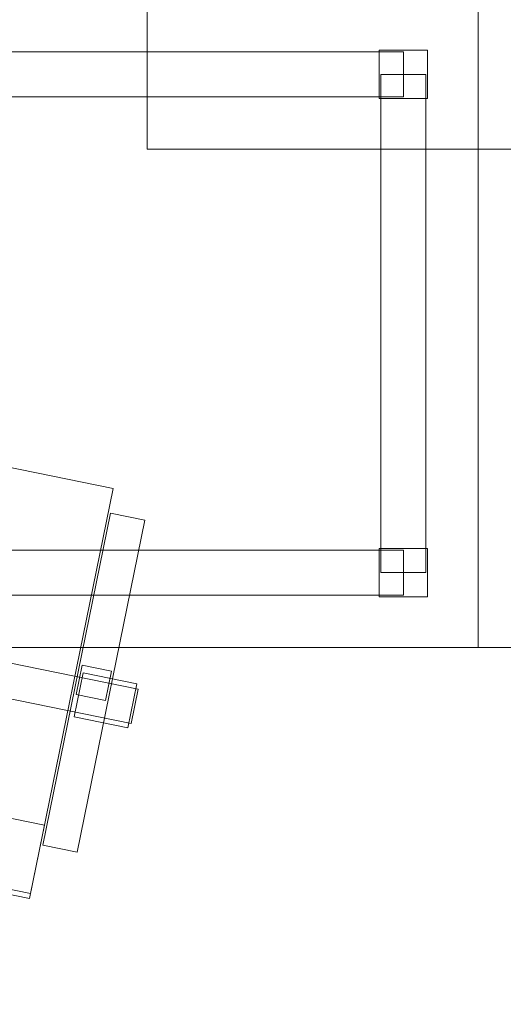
# Model space of a CAD drawing. Header units: millimetres. Extents: x -1675 to 29381, y -3645 to 22555.
# Tile 46 of 256: x 7797 to 8282, y 1950 to 2938. Entities that reach past the tile are written whole.
import ezdxf

# ---------------------------------------------------------------- set-up
doc = ezdxf.new("R2010")
doc.units = ezdxf.units.MM
doc.layers.add('A-GENM-____-OTLN', color=13, linetype='Continuous', lineweight=9)

msp = doc.modelspace()

# ---------------------------------------------------------------- meshes
at = {"layer": 'A-GENM-____-OTLN'}
mesh = msp.add_polyface(dxfattribs=at)
corners = [(4706.02, 290, 1), (6.83, 0, 1), (407.59, 290, 1), (4706.02, 390, 1), (5006.02, 390, 1), (9606.02, 290, 1), (9306.02, 390, 1), (9606.02, 390, 1), (13776.02, 5670, 1), (13776.02, 9963.57, 1), (14006.02, 10130, 1), (5006.02, 290, 1), (9306.02, 290, 1), (14006.02, 0, 1), (13776.02, 290, 1), (9856.02, 290, 1), (9306.02, 5670, 1), (9606.02, 5670, 1), (9606.02, 5220, 1), (9306.02, 5220, 1), (9306.02, 5670, 1), (256.83, 9170, 1), (6.83, 10130, 1), (256.83, 10130, 1), (256.83, 290, 1), (256.83, 7770, 1), (256.83, 1330, 1), (256.83, 6170, 1), (256.83, 4310, 1), (13776.02, 10130, 1), (4706.02, 5220, 1), (5006.02, 5670, 1), (5006.02, 5220, 1), (4706.02, 5670, 1), (256.83, 10130.71, 1), (13776.02, 10169.34, 1), (6.83, 10170, 1), (256.83, 10170, 1), (14006.02, 10170, 1), (13776.02, 10170, 1), (256.83, 10225.04, 1), (13776.02, 10470, 1), (14006.02, 10470, 1), (4706.02, 11204.55, 1), (5006.02, 11190, 1), (4706.02, 11190, 1), (5006.02, 11270.6, 1), (256.83, 10770, 1)]
mesh.append_faces([[corners[k] for k in face] for face in [(5, 6, 7), (17, 16, 20), (30, 31, 32), (31, 30, 33), (43, 44, 45)]], dxfattribs={"vtx0": -1})
mesh.append_faces([[corners[k] for k in face] for face in [(0, 1, 2), (6, 5, 12), (1, 11, 13), (8, 13, 14), (21, 22, 23), (25, 22, 21), (27, 22, 25), (28, 22, 27), (22, 28, 1), (35, 10, 29), (34, 36, 37), (36, 34, 22), (44, 43, 46)]], dxfattribs={"vtx0": -1, "vtx1": -1})
mesh.append_faces([[corners[k] for k in face] for face in [(11, 1, 0), (13, 12, 5)]], dxfattribs={"vtx0": -1, "vtx1": -1, "vtx2": -1})
mesh.append_faces([[corners[k] for k in face] for face in [(0, 4, 11), (13, 11, 12), (16, 17, 18), (10, 9, 29), (22, 34, 23), (38, 35, 39), (36, 40, 37)]], dxfattribs={"vtx0": -1, "vtx2": -1})
mesh.append_faces([[corners[k] for k in face] for face in [(8, 9, 10), (15, 14, 13), (5, 15, 13), (24, 2, 1), (26, 24, 1), (28, 26, 1), (47, 40, 36)]], dxfattribs={"vtx1": -1, "vtx2": -1})
mesh.append_faces([[corners[k] for k in face] for face in [(0, 3, 4), (18, 19, 16), (39, 41, 42)]], dxfattribs={"vtx2": -1})
mesh = msp.add_polyface(dxfattribs=at)
corners = [(7842.5, 5670, 2949), (5006.02, 5670, 2949), (5006.02, 10130, 2949), (4706.02, 390, 2949), (4706.02, 290, 2949), (407.59, 290, 2949), (5006.02, 390, 2949), (4706.02, 5220, 2949), (5006.02, 5220, 2949), (256.83, 1330, 2949), (256.83, 290, 2949), (256.83, 9170, 2949), (256.83, 10130, 2949), (256.83, 4310, 2949), (256.83, 7770, 2949), (256.83, 6170, 2949), (4706.02, 5670, 2949), (5006.02, 5670, 2949), (256.83, 10130.71, 2949), (5006.02, 10144.28, 2949), (256.83, 10170, 2949), (5006.02, 10170, 2949), (6.83, 0, 2949), (5006.02, 290, 2949), (6.83, 10130, 2949), (6.83, 10170, 2949)]
mesh.append_faces([[corners[k] for k in face] for face in [(24, 13, 22), (25, 18, 24)]], dxfattribs={"vtx0": -1, "vtx1": -1})
mesh.append_faces([[corners[k] for k in face] for face in [(0, 1, 2), (3, 4, 5), (0, 3, 5), (0, 6, 3), (5, 7, 8), (9, 7, 5), (5, 10, 9), (11, 12, 2), (0, 5, 8), (13, 7, 9), (14, 11, 2), (1, 0, 8), (15, 7, 13), (16, 2, 17), (17, 1, 8), (7, 15, 16), (1, 17, 2), (14, 16, 15), (2, 16, 14), (2, 18, 19), (18, 2, 12), (19, 20, 21), (20, 19, 18), (4, 22, 5), (4, 3, 6), (23, 22, 4), (4, 6, 23), (11, 24, 12), (10, 5, 22), (14, 24, 11), (9, 10, 22), (15, 24, 14), (13, 9, 22), (13, 24, 15), (7, 17, 8), (17, 7, 16), (24, 18, 12), (18, 25, 20)]], dxfattribs={"vtx0": -1, "vtx1": -1, "vtx2": -1})
mesh = msp.add_polyface(dxfattribs=at)
corners = [(9306.02, 6729.02, 2949), (9306.02, 5670, 2949), (9306.02, 5670, 2949), (9306.02, 5670, 2949), (7842.5, 5670, 2949), (5006.02, 10130, 2949), (9306.02, 10130, 2949), (5006.02, 10144.28, 2949), (9306.02, 10156.57, 2949), (5006.02, 10170, 2949), (9606.02, 5220, 2949), (13776.02, 290, 2949), (9856.02, 290, 2949), (9606.02, 290, 2949), (9606.02, 390, 2949), (5006.02, 390, 2949), (9306.02, 290, 2949), (5006.02, 290, 2949), (9306.02, 5220, 2949), (9606.02, 5670, 2949), (13776.02, 9963.57, 2949), (13776.02, 5670, 2949), (9306.02, 390, 2949), (13776.02, 10130, 2949), (13776.02, 10169.34, 2949), (9306.02, 10170, 2949), (14006.02, 10130, 2949), (6.83, 0, 2949), (14006.02, 0, 2949)]
mesh.append_faces([[corners[k] for k in face] for face in [(27, 17, 28)]], dxfattribs={"vtx0": -1, "vtx1": -1})
mesh.append_faces([[corners[k] for k in face] for face in [(4, 0, 2), (5, 6, 0), (0, 4, 5), (6, 7, 8), (7, 6, 5), (9, 8, 7), (10, 11, 12), (12, 13, 14), (15, 16, 17), (18, 4, 3), (19, 1, 0), (0, 20, 21), (10, 12, 14), (16, 15, 22), (19, 0, 21), (10, 14, 22), (10, 19, 21), (4, 22, 15), (22, 4, 18), (11, 10, 21), (22, 18, 10), (20, 6, 23), (6, 20, 0), (23, 8, 24), (8, 23, 6), (25, 24, 8), (13, 22, 14), (21, 20, 26), (22, 13, 16), (21, 28, 11), (28, 17, 16), (12, 11, 28), (28, 16, 13), (13, 12, 28), (3, 19, 10), (10, 18, 3), (26, 20, 23)]], dxfattribs={"vtx0": -1, "vtx1": -1, "vtx2": -1})
mesh.append_faces([[corners[k] for k in face] for face in [(0, 1, 2), (19, 3, 1)]], dxfattribs={"vtx0": -1, "vtx2": -1})
mesh.append_faces([[corners[k] for k in face] for face in [(2, 3, 4)]], dxfattribs={"vtx1": -1, "vtx2": -1})
mesh = msp.add_polyface(dxfattribs=at)
corners = [(14006.02, 0, -50), (6.83, 10130, -50), (14006.02, 10130, -50)]
mesh.append_faces([[corners[k] for k in face] for face in [(1, 2, 0)]])
mesh = msp.add_polyface(dxfattribs=at)
corners = [(6.83, 0, -50), (6.83, 10130, -50), (14006.02, 0, -50)]
mesh.append_faces([[corners[k] for k in face] for face in [(1, 2, 0)]])
mesh = msp.add_polyface(dxfattribs=at)
corners = [(14006.02, 10130), (6.83, 0), (14006.02, 0)]
mesh.append_faces([[corners[k] for k in face] for face in [(1, 2, 0)]])
mesh = msp.add_polyface(dxfattribs=at)
corners = [(6.83, 10130), (6.83, 0), (14006.02, 10130)]
mesh.append_faces([[corners[k] for k in face] for face in [(1, 2, 0)]])
mesh = msp.add_polyface(dxfattribs=at)
corners = [(14006.02, 0, 2950), (6.83, 10130, 2950), (14006.02, 10130, 2950)]
mesh.append_faces([[corners[k] for k in face] for face in [(1, 2, 0)]])
mesh = msp.add_polyface(dxfattribs=at)
corners = [(6.83, 0, 2950), (6.83, 10130, 2950), (14006.02, 0, 2950)]
mesh.append_faces([[corners[k] for k in face] for face in [(1, 2, 0)]])
mesh = msp.add_polyface(dxfattribs=at)
corners = [(14006.02, 10130, 3000), (6.83, 0, 3000), (14006.02, 0, 3000)]
mesh.append_faces([[corners[k] for k in face] for face in [(1, 2, 0)]])
mesh = msp.add_polyface(dxfattribs=at)
corners = [(6.83, 10130, 3000), (6.83, 0, 3000), (14006.02, 10130, 3000)]
mesh.append_faces([[corners[k] for k in face] for face in [(1, 2, 0)]])
mesh = msp.add_polyface(dxfattribs=at)
corners = [(9306.02, 6729.02, 1), (9306.02, 5670, 1), (9306.02, 5670, 1), (9306.02, 5670, 1), (7842.5, 5670, 1), (5006.02, 5670, 1), (5006.02, 10130, 1), (9306.02, 10130, 1), (9606.02, 5220, 1), (13776.02, 290, 1), (9856.02, 290, 1), (9606.02, 290, 1), (9606.02, 390, 1), (5006.02, 390, 1), (9306.02, 290, 1), (5006.02, 290, 1), (4706.02, 390, 1), (4706.02, 290, 1), (407.59, 290, 1), (9306.02, 5220, 1), (9606.02, 5670, 1), (13776.02, 9963.57, 1), (13776.02, 5670, 1), (9306.02, 390, 1), (4706.02, 5220, 1), (5006.02, 5220, 1), (256.83, 1330, 1), (256.83, 290, 1), (256.83, 9170, 1), (256.83, 10130, 1), (256.83, 4310, 1), (256.83, 7770, 1), (256.83, 6170, 1), (4706.02, 5670, 1), (5006.02, 5670, 1), (13776.02, 10130, 1), (256.83, 10130.71, 1)]
mesh.append_faces([[corners[k] for k in face] for face in [(13, 14, 15)]], dxfattribs={"vtx0": -1})
mesh.append_faces([[corners[k] for k in face] for face in [(19, 4, 3), (14, 13, 23), (9, 8, 22), (30, 24, 26), (32, 24, 30), (33, 6, 34), (34, 5, 25), (24, 32, 33), (31, 33, 32), (21, 7, 35), (36, 6, 29)]], dxfattribs={"vtx0": -1, "vtx1": -1})
mesh.append_faces([[corners[k] for k in face] for face in [(4, 0, 2), (4, 5, 6), (6, 7, 0), (0, 4, 6), (8, 10, 12), (4, 16, 18), (20, 0, 22), (4, 23, 13), (23, 4, 19), (26, 24, 18), (4, 18, 25), (5, 4, 25), (5, 34, 6), (6, 33, 31), (7, 21, 0)]], dxfattribs={"vtx0": -1, "vtx1": -1, "vtx2": -1})
mesh.append_faces([[corners[k] for k in face] for face in [(0, 1, 2), (8, 9, 10), (0, 21, 22), (8, 12, 23), (4, 13, 16), (23, 19, 8), (18, 24, 25)]], dxfattribs={"vtx0": -1, "vtx2": -1})
mesh.append_faces([[corners[k] for k in face] for face in [(2, 3, 4), (20, 1, 0), (8, 20, 22), (28, 29, 6), (31, 28, 6)]], dxfattribs={"vtx1": -1, "vtx2": -1})
mesh.append_faces([[corners[k] for k in face] for face in [(10, 11, 12), (16, 17, 18), (18, 27, 26)]], dxfattribs={"vtx2": -1})
mesh = msp.add_polyface(dxfattribs=at)
corners = [(7924.6, 3107.97, 2910), (7924.6, 2807.97, 2910), (7924.6, 2807.97, 2950), (7924.6, 3107.97, 2950)]
mesh.append_faces([[corners[k] for k in face] for face in [(3, 0, 1, 2)]])
mesh = msp.add_polyface(dxfattribs=at)
corners = [(7924.6, 2807.97, 2950), (9124.6, 2807.97, 2950), (9124.6, 3107.97, 2950), (7924.6, 3107.97, 2950)]
mesh.append_faces([[corners[k] for k in face] for face in [(2, 3, 0, 1)]])
mesh = msp.add_polyface(dxfattribs=at)
corners = [(7924.6, 2807.97, 2910), (7924.6, 3107.97, 2910), (9124.6, 3107.97, 2910), (9124.6, 2807.97, 2910)]
mesh.append_faces([[corners[k] for k in face] for face in [(1, 2, 3, 0)]])
mesh = msp.add_polyface(dxfattribs=at)
corners = [(6856.83, 2307.97, 750), (8256.83, 2307.97, 750), (8256.83, 2957.97, 750), (6856.83, 2957.97, 750)]
mesh.append_faces([[corners[k] for k in face] for face in [(2, 3, 0, 1)]])
mesh = msp.add_polyface(dxfattribs=at)
corners = [(6856.83, 2957.97, 710), (8256.83, 2957.97, 710), (8256.83, 2307.97, 710), (6856.83, 2307.97, 710)]
mesh.append_faces([[corners[k] for k in face] for face in [(0, 1, 2, 3)]])
mesh = msp.add_polyface(dxfattribs=at)
corners = [(8256.83, 2307.97, 710), (8256.83, 2957.97, 710), (8256.83, 2957.97, 750), (8256.83, 2307.97, 750)]
mesh.append_faces([[corners[k] for k in face] for face in [(2, 3, 0, 1)]])
mesh = msp.add_polyface(dxfattribs=at)
corners = [(8256.83, 2957.97, 710), (8256.83, 2307.97, 710), (8256.83, 2307.97, 750), (8256.83, 2957.97, 750)]
mesh.append_faces([[corners[k] for k in face] for face in [(0, 1, 2, 3)]])
mesh = msp.add_polyface(dxfattribs=at)
corners = [(8256.83, 2307.97, 750), (9656.83, 2307.97, 750), (9656.83, 2957.97, 750), (8256.83, 2957.97, 750)]
mesh.append_faces([[corners[k] for k in face] for face in [(3, 0, 1, 2)]])
mesh = msp.add_polyface(dxfattribs=at)
corners = [(8256.83, 2957.97, 710), (9656.83, 2957.97, 710), (9656.83, 2307.97, 710), (8256.83, 2307.97, 710)]
mesh.append_faces([[corners[k] for k in face] for face in [(1, 2, 3, 0)]])
mesh = msp.add_polyface(dxfattribs=at)
corners = [(8181.83, 2905.47, 640), (6931.83, 2905.47, 640), (6931.83, 2905.47, 710), (8181.83, 2905.47, 710)]
mesh.append_faces([[corners[k] for k in face] for face in [(0, 1, 2, 3)]])
mesh = msp.add_polyface(dxfattribs=at)
corners = [(6931.83, 2860.47, 640), (6931.83, 2905.47, 640), (8181.83, 2905.47, 640), (8181.83, 2860.47, 640)]
mesh.append_faces([[corners[k] for k in face] for face in [(1, 2, 3, 0)]])
mesh = msp.add_polyface(dxfattribs=at)
corners = [(6931.83, 2860.47, 710), (8181.83, 2860.47, 710), (8181.83, 2905.47, 710), (6931.83, 2905.47, 710)]
mesh.append_faces([[corners[k] for k in face] for face in [(2, 3, 0, 1)]])
mesh = msp.add_polyface(dxfattribs=at)
corners = [(8157.45, 2907.34, 50), (8157.45, 2858.59, 50), (8157.45, 2858.59, 710), (8157.45, 2907.34, 710)]
mesh.append_faces([[corners[k] for k in face] for face in [(0, 1, 2, 3)]])
mesh = msp.add_polyface(dxfattribs=at)
corners = [(8206.2, 2907.34, 50), (8157.45, 2907.34, 50), (8157.45, 2907.34, 710), (8206.2, 2907.34, 710)]
mesh.append_faces([[corners[k] for k in face] for face in [(3, 0, 1, 2)]])
mesh = msp.add_polyface(dxfattribs=at)
corners = [(8157.45, 2858.59, 50), (8157.45, 2907.34, 50), (8206.2, 2907.34, 50), (8206.2, 2858.59, 50)]
mesh.append_faces([[corners[k] for k in face] for face in [(1, 2, 3, 0)]])
mesh = msp.add_polyface(dxfattribs=at)
corners = [(8157.45, 2858.59, 710), (8206.2, 2858.59, 710), (8206.2, 2907.34, 710), (8157.45, 2907.34, 710)]
mesh.append_faces([[corners[k] for k in face] for face in [(2, 3, 0, 1)]])
mesh = msp.add_polyface(dxfattribs=at)
corners = [(8181.83, 2860.47, 640), (8181.83, 2905.47, 640), (8181.83, 2905.47, 710), (8181.83, 2860.47, 710)]
mesh.append_faces([[corners[k] for k in face] for face in [(2, 3, 0, 1)]])
mesh = msp.add_polyface(dxfattribs=at)
corners = [(8206.2, 2858.59, 50), (8206.2, 2907.34, 50), (8206.2, 2907.34, 710), (8206.2, 2858.59, 710)]
mesh.append_faces([[corners[k] for k in face] for face in [(2, 3, 0, 1)]])
mesh = msp.add_polyface(dxfattribs=at)
corners = [(8159.33, 2882.97, 640), (8159.33, 2382.97, 640), (8159.33, 2382.97, 710), (8159.33, 2882.97, 710)]
mesh.append_faces([[corners[k] for k in face] for face in [(0, 1, 2, 3)]])
mesh = msp.add_polyface(dxfattribs=at)
corners = [(8204.33, 2382.97, 640), (8159.33, 2382.97, 640), (8159.33, 2882.97, 640), (8204.33, 2882.97, 640)]
mesh.append_faces([[corners[k] for k in face] for face in [(3, 0, 1, 2)]])
mesh = msp.add_polyface(dxfattribs=at)
corners = [(8204.33, 2382.97, 710), (8204.33, 2882.97, 710), (8159.33, 2882.97, 710), (8159.33, 2382.97, 710)]
mesh.append_faces([[corners[k] for k in face] for face in [(2, 3, 0, 1)]])
mesh = msp.add_polyface(dxfattribs=at)
corners = [(8204.33, 2882.97, 640), (8159.33, 2882.97, 640), (8159.33, 2882.97, 710), (8204.33, 2882.97, 710)]
mesh.append_faces([[corners[k] for k in face] for face in [(3, 0, 1, 2)]])
mesh = msp.add_polyface(dxfattribs=at)
corners = [(8204.33, 2382.97, 640), (8204.33, 2882.97, 640), (8204.33, 2882.97, 710), (8204.33, 2382.97, 710)]
mesh.append_faces([[corners[k] for k in face] for face in [(2, 3, 0, 1)]])
mesh = msp.add_polyface(dxfattribs=at)
corners = [(6931.83, 2860.47, 640), (8181.83, 2860.47, 640), (8181.83, 2860.47, 710), (6931.83, 2860.47, 710)]
mesh.append_faces([[corners[k] for k in face] for face in [(2, 3, 0, 1)]])
mesh = msp.add_polyface(dxfattribs=at)
corners = [(8157.45, 2858.59, 50), (8206.2, 2858.59, 50), (8206.2, 2858.59, 710), (8157.45, 2858.59, 710)]
mesh.append_faces([[corners[k] for k in face] for face in [(1, 2, 3, 0)]])
mesh = msp.add_polyface(dxfattribs=at)
corners = [(7924.6, 2807.97, 2910), (9124.6, 2807.97, 2910), (9124.6, 2807.97, 2950), (7924.6, 2807.97, 2950)]
mesh.append_faces([[corners[k] for k in face] for face in [(2, 3, 0, 1)]])
mesh = msp.add_polyface(dxfattribs=at)
corners = [(7355.82, 2147.97, 400), (7439.75, 2559.5, 400), (7890.47, 2467.58, 400), (7806.54, 2056.05, 400)]
mesh.append_faces([[corners[k] for k in face] for face in [(2, 3, 0, 1)]])
mesh = msp.add_polyface(dxfattribs=at)
corners = [(7355.82, 2147.97, 470), (7806.54, 2056.05, 470), (7890.47, 2467.58, 470), (7439.75, 2559.5, 470)]
mesh.append_faces([[corners[k] for k in face] for face in [(2, 3, 0, 1)]])
mesh = msp.add_polyface(dxfattribs=at)
corners = [(7890.47, 2467.58, 400), (7439.75, 2559.5, 400), (7439.75, 2559.5, 470), (7890.47, 2467.58, 470)]
mesh.append_faces([[corners[k] for k in face] for face in [(0, 1, 2, 3)]])
mesh = msp.add_polyface(dxfattribs=at)
corners = [(7806.54, 2056.05, 400), (7890.47, 2467.58, 400), (7890.47, 2467.58, 470), (7806.54, 2056.05, 470)]
mesh.append_faces([[corners[k] for k in face] for face in [(2, 3, 0, 1)]])
mesh = msp.add_polyface(dxfattribs=at)
corners = [(7887.93, 2442.58, 612.5), (7819.98, 2109.44, 612.5), (7819.98, 2109.44, 647.5), (7887.93, 2442.58, 647.5)]
mesh.append_faces([[corners[k] for k in face] for face in [(3, 0, 1, 2)]])
mesh = msp.add_polyface(dxfattribs=at)
corners = [(7819.98, 2109.44, 612.5), (7887.93, 2442.58, 612.5), (7922.22, 2435.59, 612.5), (7854.28, 2102.45, 612.5)]
mesh.append_faces([[corners[k] for k in face] for face in [(1, 2, 3, 0)]])
mesh = msp.add_polyface(dxfattribs=at)
corners = [(7819.98, 2109.44, 647.5), (7854.28, 2102.45, 647.5), (7922.22, 2435.59, 647.5), (7887.93, 2442.58, 647.5)]
mesh.append_faces([[corners[k] for k in face] for face in [(3, 0, 1, 2)]])
mesh = msp.add_polyface(dxfattribs=at)
corners = [(7922.22, 2435.59, 612.5), (7887.93, 2442.58, 612.5), (7887.93, 2442.58, 647.5), (7922.22, 2435.59, 647.5)]
mesh.append_faces([[corners[k] for k in face] for face in [(0, 1, 2, 3)]])
mesh = msp.add_polyface(dxfattribs=at)
corners = [(7854.28, 2102.45, 612.5), (7922.22, 2435.59, 612.5), (7922.22, 2435.59, 647.5), (7854.28, 2102.45, 647.5)]
mesh.append_faces([[corners[k] for k in face] for face in [(2, 3, 0, 1)]])
mesh = msp.add_polyface(dxfattribs=at)
corners = [(8181.83, 2405.47, 640), (6931.83, 2405.47, 640), (6931.83, 2405.47, 710), (8181.83, 2405.47, 710)]
mesh.append_faces([[corners[k] for k in face] for face in [(0, 1, 2, 3)]])
mesh = msp.add_polyface(dxfattribs=at)
corners = [(6931.83, 2360.47, 640), (6931.83, 2405.47, 640), (8181.83, 2405.47, 640), (8181.83, 2360.47, 640)]
mesh.append_faces([[corners[k] for k in face] for face in [(1, 2, 3, 0)]])
mesh = msp.add_polyface(dxfattribs=at)
corners = [(6931.83, 2360.47, 710), (8181.83, 2360.47, 710), (8181.83, 2405.47, 710), (6931.83, 2405.47, 710)]
mesh.append_faces([[corners[k] for k in face] for face in [(2, 3, 0, 1)]])
mesh = msp.add_polyface(dxfattribs=at)
corners = [(8157.45, 2407.34, 50), (8157.45, 2358.59, 50), (8157.45, 2358.59, 710), (8157.45, 2407.34, 710)]
mesh.append_faces([[corners[k] for k in face] for face in [(3, 0, 1, 2)]])
mesh = msp.add_polyface(dxfattribs=at)
corners = [(8206.2, 2407.34, 50), (8157.45, 2407.34, 50), (8157.45, 2407.34, 710), (8206.2, 2407.34, 710)]
mesh.append_faces([[corners[k] for k in face] for face in [(3, 0, 1, 2)]])
mesh = msp.add_polyface(dxfattribs=at)
corners = [(8157.45, 2358.59, 50), (8157.45, 2407.34, 50), (8206.2, 2407.34, 50), (8206.2, 2358.59, 50)]
mesh.append_faces([[corners[k] for k in face] for face in [(1, 2, 3, 0)]])
mesh = msp.add_polyface(dxfattribs=at)
corners = [(8157.45, 2358.59, 710), (8206.2, 2358.59, 710), (8206.2, 2407.34, 710), (8157.45, 2407.34, 710)]
mesh.append_faces([[corners[k] for k in face] for face in [(2, 3, 0, 1)]])
mesh = msp.add_polyface(dxfattribs=at)
corners = [(8181.83, 2360.47, 640), (8181.83, 2405.47, 640), (8181.83, 2405.47, 710), (8181.83, 2360.47, 710)]
mesh.append_faces([[corners[k] for k in face] for face in [(1, 2, 3, 0)]])
mesh = msp.add_polyface(dxfattribs=at)
corners = [(8206.2, 2358.59, 50), (8206.2, 2407.34, 50), (8206.2, 2407.34, 710), (8206.2, 2358.59, 710)]
mesh.append_faces([[corners[k] for k in face] for face in [(1, 2, 3, 0)]])
mesh = msp.add_polyface(dxfattribs=at)
corners = [(8159.33, 2382.97, 640), (8204.33, 2382.97, 640), (8204.33, 2382.97, 710), (8159.33, 2382.97, 710)]
mesh.append_faces([[corners[k] for k in face] for face in [(1, 2, 3, 0)]])
mesh = msp.add_polyface(dxfattribs=at)
corners = [(6931.83, 2360.47, 640), (8181.83, 2360.47, 640), (8181.83, 2360.47, 710), (6931.83, 2360.47, 710)]
mesh.append_faces([[corners[k] for k in face] for face in [(2, 3, 0, 1)]])
mesh = msp.add_polyface(dxfattribs=at)
corners = [(8157.45, 2358.59, 50), (8206.2, 2358.59, 50), (8206.2, 2358.59, 710), (8157.45, 2358.59, 710)]
mesh.append_faces([[corners[k] for k in face] for face in [(1, 2, 3, 0)]])
mesh = msp.add_polyface(dxfattribs=at)
corners = [(7614.75, 2291.63, 82.5), (7621.75, 2325.92, 82.5), (7915.69, 2265.97, 82.5), (7908.7, 2231.68, 82.5)]
mesh.append_faces([[corners[k] for k in face] for face in [(1, 2, 3, 0)]])
mesh = msp.add_polyface(dxfattribs=at)
corners = [(7614.75, 2291.63, 117.5), (7908.7, 2231.68, 117.5), (7915.69, 2265.97, 117.5), (7621.75, 2325.92, 117.5)]
mesh.append_faces([[corners[k] for k in face] for face in [(3, 0, 1, 2)]])
mesh = msp.add_polyface(dxfattribs=at)
corners = [(7915.69, 2265.97, 82.5), (7621.75, 2325.92, 82.5), (7621.75, 2325.92, 117.5), (7915.69, 2265.97, 117.5)]
mesh.append_faces([[corners[k] for k in face] for face in [(0, 1, 2, 3)]])
mesh = msp.add_polyface(dxfattribs=at)
corners = [(6856.83, 2307.97, 710), (8256.83, 2307.97, 710), (8256.83, 2307.97, 750), (6856.83, 2307.97, 750)]
mesh.append_faces([[corners[k] for k in face] for face in [(2, 3, 0, 1)]])
mesh = msp.add_polyface(dxfattribs=at)
corners = [(8256.83, 2307.97, 710), (9656.83, 2307.97, 710), (9656.83, 2307.97, 750), (8256.83, 2307.97, 750)]
mesh.append_faces([[corners[k] for k in face] for face in [(2, 3, 0, 1)]])
mesh = msp.add_polyface(dxfattribs=at)
corners = [(7614.75, 2291.63, 82.5), (7908.7, 2231.68, 82.5), (7908.7, 2231.68, 117.5), (7614.75, 2291.63, 117.5)]
mesh.append_faces([[corners[k] for k in face] for face in [(2, 3, 0, 1)]])
mesh = msp.add_polyface(dxfattribs=at)
corners = [(7860.35, 2282.36, 35), (7851.36, 2238.27, 35), (7851.36, 2238.27, 95), (7860.35, 2282.36, 95)]
mesh.append_faces([[corners[k] for k in face] for face in [(0, 1, 2, 3)]])
mesh = msp.add_polyface(dxfattribs=at)
corners = [(7851.36, 2238.27, 35), (7860.35, 2282.36, 35), (7914.24, 2271.37, 35), (7905.25, 2227.28, 35)]
mesh.append_faces([[corners[k] for k in face] for face in [(2, 3, 0, 1)]])
mesh = msp.add_polyface(dxfattribs=at)
corners = [(7851.36, 2238.27, 95), (7905.25, 2227.28, 95), (7914.24, 2271.37, 95), (7860.35, 2282.36, 95)]
mesh.append_faces([[corners[k] for k in face] for face in [(2, 3, 0, 1)]])
mesh = msp.add_polyface(dxfattribs=at)
corners = [(7859.4, 2290.21, 440), (7853.41, 2260.81, 440), (7853.41, 2260.81, 640), (7859.4, 2290.21, 640)]
mesh.append_faces([[corners[k] for k in face] for face in [(3, 0, 1, 2)]])
mesh = msp.add_polyface(dxfattribs=at)
corners = [(7853.41, 2260.81, 440), (7859.4, 2290.21, 440), (7888.8, 2284.21, 440), (7882.8, 2254.82, 440)]
mesh.append_faces([[corners[k] for k in face] for face in [(1, 2, 3, 0)]])
mesh = msp.add_polyface(dxfattribs=at)
corners = [(7853.41, 2260.81, 640), (7882.8, 2254.82, 640), (7888.8, 2284.21, 640), (7859.4, 2290.21, 640)]
mesh.append_faces([[corners[k] for k in face] for face in [(3, 0, 1, 2)]])
mesh = msp.add_polyface(dxfattribs=at)
corners = [(7888.8, 2284.21, 440), (7859.4, 2290.21, 440), (7859.4, 2290.21, 640), (7888.8, 2284.21, 640)]
mesh.append_faces([[corners[k] for k in face] for face in [(0, 1, 2, 3)]])
mesh = msp.add_polyface(dxfattribs=at)
corners = [(7914.24, 2271.37, 35), (7860.35, 2282.36, 35), (7860.35, 2282.36, 95), (7914.24, 2271.37, 95)]
mesh.append_faces([[corners[k] for k in face] for face in [(0, 1, 2, 3)]])
mesh = msp.add_polyface(dxfattribs=at)
corners = [(7882.8, 2254.82, 440), (7888.8, 2284.21, 440), (7888.8, 2284.21, 640), (7882.8, 2254.82, 640)]
mesh.append_faces([[corners[k] for k in face] for face in [(2, 3, 0, 1)]])
mesh = msp.add_polyface(dxfattribs=at)
corners = [(7905.25, 2227.28, 35), (7914.24, 2271.37, 35), (7914.24, 2271.37, 95), (7905.25, 2227.28, 95)]
mesh.append_faces([[corners[k] for k in face] for face in [(2, 3, 0, 1)]])
mesh = msp.add_polyface(dxfattribs=at)
corners = [(7908.7, 2231.68, 82.5), (7915.69, 2265.97, 82.5), (7915.69, 2265.97, 117.5), (7908.7, 2231.68, 117.5)]
mesh.append_faces([[corners[k] for k in face] for face in [(1, 2, 3, 0)]])
mesh = msp.add_polyface(dxfattribs=at)
corners = [(7853.41, 2260.81, 440), (7882.8, 2254.82, 440), (7882.8, 2254.82, 640), (7853.41, 2260.81, 640)]
mesh.append_faces([[corners[k] for k in face] for face in [(2, 3, 0, 1)]])
mesh = msp.add_polyface(dxfattribs=at)
corners = [(7851.36, 2238.27, 35), (7905.25, 2227.28, 35), (7905.25, 2227.28, 95), (7851.36, 2238.27, 95)]
mesh.append_faces([[corners[k] for k in face] for face in [(2, 3, 0, 1)]])
mesh = msp.add_polyface(dxfattribs=at)
corners = [(7356.82, 2152.87, 460), (7370.81, 2221.46, 460), (7821.53, 2129.54, 460), (7807.54, 2060.95, 460)]
mesh.append_faces([[corners[k] for k in face] for face in [(2, 3, 0, 1)]])
mesh = msp.add_polyface(dxfattribs=at)
corners = [(7356.82, 2152.87, 940), (7807.54, 2060.95, 940), (7821.53, 2129.54, 940), (7370.81, 2221.46, 940)]
mesh.append_faces([[corners[k] for k in face] for face in [(2, 3, 0, 1)]])
mesh = msp.add_polyface(dxfattribs=at)
corners = [(7821.53, 2129.54, 460), (7370.81, 2221.46, 460), (7370.81, 2221.46, 940), (7821.53, 2129.54, 940)]
mesh.append_faces([[corners[k] for k in face] for face in [(0, 1, 2, 3)]])
mesh = msp.add_polyface(dxfattribs=at)
corners = [(7355.82, 2147.97, 400), (7806.54, 2056.05, 400), (7806.54, 2056.05, 470), (7355.82, 2147.97, 470)]
mesh.append_faces([[corners[k] for k in face] for face in [(2, 3, 0, 1)]])
mesh = msp.add_polyface(dxfattribs=at)
corners = [(7356.82, 2152.87, 460), (7807.54, 2060.95, 460), (7807.54, 2060.95, 940), (7356.82, 2152.87, 940)]
mesh.append_faces([[corners[k] for k in face] for face in [(2, 3, 0, 1)]])
mesh = msp.add_polyface(dxfattribs=at)
corners = [(7807.54, 2060.95, 460), (7821.53, 2129.54, 460), (7821.53, 2129.54, 940), (7807.54, 2060.95, 940)]
mesh.append_faces([[corners[k] for k in face] for face in [(2, 3, 0, 1)]])
mesh = msp.add_polyface(dxfattribs=at)
corners = [(7819.98, 2109.44, 612.5), (7854.28, 2102.45, 612.5), (7854.28, 2102.45, 647.5), (7819.98, 2109.44, 647.5)]
mesh.append_faces([[corners[k] for k in face] for face in [(2, 3, 0, 1)]])

doc.saveas('drawing.dxf')
